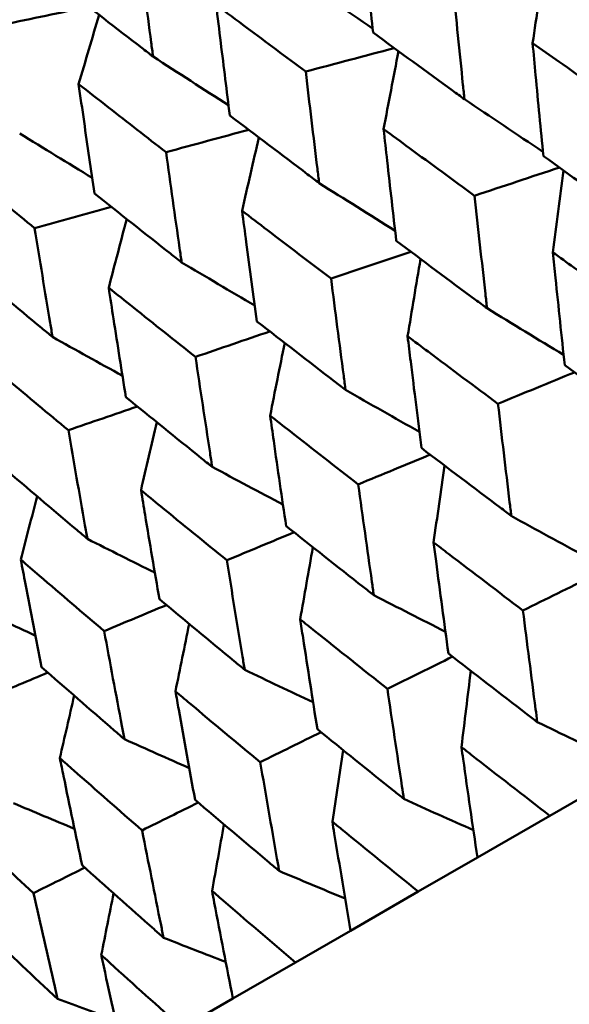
# Model space of a CAD drawing. Header units: millimetres. Extents: x 563 to 2732, y 83 to 2094.
# Tile 28 of 74: x 972 to 975, y 150 to 156. Entities that reach past the tile are written whole.
import ezdxf

# ---------------------------------------------------------------- set-up
doc = ezdxf.new("R2010")
doc.units = ezdxf.units.MM
doc.header["$LTSCALE"] = 10
doc.layers.add('Widoczne (ISO)', color=7, linetype='Continuous', lineweight=50)

msp = doc.modelspace()

# ---------------------------------------------------------------- linework, layer by layer
at = {"layer": 'Widoczne (ISO)'}
for p, q in [((975.4068, 151.3649), (975.0439, 151.1553)), ((974.6264, 150.9143), (975.0439, 151.1553)), ((974.6264, 150.9143), (974.2856, 150.7175)), ((973.8952, 150.4921), (974.2856, 150.7175)), ((973.8952, 150.4921), (973.5778, 150.3089)), ((973.216, 150.1), (973.5778, 150.3089)), ((973.216, 150.1), (972.9233, 149.931))]:
    msp.add_line(p, q, dxfattribs=at)
msp.add_circle((1001.597, 132.9621), 50, dxfattribs=at)
for points, knots in [([(973.9578, 156.3183), (973.9653, 156.2444), (973.9728, 156.1707), (973.995, 155.9555), (974.0098, 155.8143), (974.0248, 155.6732)], [0.03825175, 0.03825175, 0.03825175, 0.03825175, 0.06160817, 0.06160817, 0.10638617, 0.10638617, 0.10638617, 0.10638617]), ([(972.7555, 155.5352), (972.7519, 155.5622), (972.7483, 155.5891), (972.7202, 155.8009), (972.6961, 155.9859), (972.6724, 156.1711)], [0.07597559, 0.07597559, 0.07597559, 0.07597559, 0.08464777, 0.08464777, 0.14401425, 0.14401425, 0.14401425, 0.14401425]), ([(975.9851, 155.3996), (975.7437, 155.5663), (975.5033, 155.7335), (975.1807, 155.9593), (975.0976, 156.0175), (975.0147, 156.0759)], [0.3692784, 0.3692784, 0.3692784, 0.3692784, 0.4608442, 0.4608442, 0.492629, 0.492629, 0.492629, 0.492629]), ([(974.5518, 155.2894), (974.5489, 155.3173), (974.5461, 155.3451), (974.5238, 155.5616), (974.5047, 155.7504), (974.486, 155.9395)], [0.07138254, 0.07138254, 0.07138254, 0.07138254, 0.08018544, 0.08018544, 0.13983561, 0.13983561, 0.13983561, 0.13983561]), ([(972.2496, 155.927), (972.3962, 155.8128), (972.5432, 155.6989), (972.7122, 155.5685), (972.7339, 155.5518), (972.7555, 155.5352)], [0.02530969, 0.02530969, 0.02530969, 0.02530969, 0.08465152, 0.08465152, 0.09334823, 0.09334823, 0.09334823, 0.09334823]), ([(973.6361, 155.4487), (973.5226, 155.533), (973.4093, 155.6173), (973.2372, 155.7459), (973.1783, 155.7901), (973.1194, 155.8342)], [0.01681985, 0.01681985, 0.01681985, 0.01681985, 0.06159108, 0.06159108, 0.08495433, 0.08495433, 0.08495433, 0.08495433]), ([(973.1194, 155.8342), (973.1282, 155.7612), (973.1371, 155.6882), (973.1632, 155.4753), (973.1806, 155.3356), (973.1982, 155.1959)], [0.03825175, 0.03825175, 0.03825175, 0.03825175, 0.06160817, 0.06160817, 0.10638617, 0.10638617, 0.10638617, 0.10638617]), ([(974.0248, 155.6732), (974.1774, 155.5615), (974.3304, 155.45), (974.5064, 155.3223), (974.5291, 155.3059), (974.5518, 155.2894)], [0.02053386, 0.02053386, 0.02053386, 0.02053386, 0.08016461, 0.08016461, 0.08898694, 0.08898694, 0.08898694, 0.08898694]), ([(975.4816, 155.2353), (975.3533, 155.3252), (975.2253, 155.4153), (975.0467, 155.5414), (974.9958, 155.5773), (974.945, 155.6132)], [0.01259731, 0.01259731, 0.01259731, 0.01259731, 0.06159863, 0.06159863, 0.08110666, 0.08110666, 0.08110666, 0.08110666]), ([(974.945, 155.6132), (974.9508, 155.5513), (974.9566, 155.4894), (974.977, 155.272), (974.9918, 155.1166), (975.007, 154.9613)], [0.04208868, 0.04208868, 0.04208868, 0.04208868, 0.06158988, 0.06158988, 0.11059803, 0.11059803, 0.11059803, 0.11059803]), ([(973.7134, 154.8054), (973.71, 154.8329), (973.7067, 154.8605), (973.6805, 155.0747), (973.6581, 155.2616), (973.6361, 155.4487)], [0.07138254, 0.07138254, 0.07138254, 0.07138254, 0.08018544, 0.08018544, 0.13983561, 0.13983561, 0.13983561, 0.13983561]), ([(972.8304, 154.9836), (972.7196, 155.0694), (972.6091, 155.1553), (972.4412, 155.2863), (972.3837, 155.3313), (972.3262, 155.3763)], [0.01681985, 0.01681985, 0.01681985, 0.01681985, 0.06159108, 0.06159108, 0.08495433, 0.08495433, 0.08495433, 0.08495433]), ([(972.3262, 155.3763), (972.3365, 155.3041), (972.3468, 155.2319), (972.3771, 155.0214), (972.3973, 154.8833), (972.4177, 154.7453)], [0.03825175, 0.03825175, 0.03825175, 0.03825175, 0.06160817, 0.06160817, 0.10638617, 0.10638617, 0.10638617, 0.10638617]), ([(973.1982, 155.1959), (973.3473, 155.0822), (973.4969, 154.9688), (973.669, 154.8389), (973.6912, 154.8221), (973.7134, 154.8054)], [0.02053386, 0.02053386, 0.02053386, 0.02053386, 0.08016461, 0.08016461, 0.08898694, 0.08898694, 0.08898694, 0.08898694]), ([(974.6106, 154.7325), (974.485, 154.8239), (974.3596, 154.9155), (974.1848, 155.0437), (974.135, 155.0803), (974.0853, 155.1168)], [0.01259731, 0.01259731, 0.01259731, 0.01259731, 0.06159863, 0.06159863, 0.08110666, 0.08110666, 0.08110666, 0.08110666]), ([(974.0853, 155.1168), (974.0921, 155.0555), (974.0989, 154.9942), (974.1231, 154.779), (974.1407, 154.6252), (974.1586, 154.4715)], [0.04208868, 0.04208868, 0.04208868, 0.04208868, 0.06158988, 0.06158988, 0.11059803, 0.11059803, 0.11059803, 0.11059803]), ([(972.9202, 154.3474), (972.9163, 154.3747), (972.9124, 154.4019), (972.8821, 154.6137), (972.856, 154.7985), (972.8304, 154.9836)], [0.07138254, 0.07138254, 0.07138254, 0.07138254, 0.08018544, 0.08018544, 0.13983561, 0.13983561, 0.13983561, 0.13983561]), ([(972.0723, 154.5459), (971.9644, 154.6334), (971.8567, 154.721), (971.6933, 154.8545), (971.6373, 154.9003), (971.5814, 154.9462)], [0.01681985, 0.01681985, 0.01681985, 0.01681985, 0.06159108, 0.06159108, 0.08495433, 0.08495433, 0.08495433, 0.08495433]), ([(975.007, 154.9613), (975.1622, 154.85), (975.3177, 154.7389), (975.4964, 154.6119), (975.5191, 154.5957), (975.5418, 154.5796)], [0.01556037, 0.01556037, 0.01556037, 0.01556037, 0.07555527, 0.07555527, 0.08428623, 0.08428623, 0.08428623, 0.08428623]), ([(972.4177, 154.7453), (972.5631, 154.6295), (972.709, 154.5139), (972.8769, 154.3815), (972.8986, 154.3645), (972.9202, 154.3474)], [0.02053386, 0.02053386, 0.02053386, 0.02053386, 0.08016461, 0.08016461, 0.08898694, 0.08898694, 0.08898694, 0.08898694]), ([(974.682, 154.0832), (974.679, 154.1106), (974.6759, 154.138), (974.6517, 154.3542), (974.631, 154.5433), (974.6106, 154.7325)], [0.06686277, 0.06686277, 0.06686277, 0.06686277, 0.07557848, 0.07557848, 0.13558897, 0.13558897, 0.13558897, 0.13558897]), ([(973.7824, 154.2543), (973.6596, 154.3474), (973.5371, 154.4406), (973.3662, 154.5712), (973.3176, 154.6084), (973.2691, 154.6456)], [0.01259731, 0.01259731, 0.01259731, 0.01259731, 0.06159863, 0.06159863, 0.08110666, 0.08110666, 0.08110666, 0.08110666]), ([(973.2691, 154.6456), (973.277, 154.585), (973.2851, 154.5243), (973.3134, 154.3115), (973.3339, 154.1593), (973.3547, 154.0074)], [0.04208868, 0.04208868, 0.04208868, 0.04208868, 0.06158988, 0.06158988, 0.11059803, 0.11059803, 0.11059803, 0.11059803]), ([(972.1754, 153.9174), (972.1709, 153.9443), (972.1664, 153.9712), (972.1316, 154.1804), (972.1017, 154.363), (972.0723, 154.5459)], [0.07138254, 0.07138254, 0.07138254, 0.07138254, 0.08018544, 0.08018544, 0.13983561, 0.13983561, 0.13983561, 0.13983561]), ([(974.1586, 154.4715), (974.3104, 154.3582), (974.4627, 154.2452), (974.6376, 154.116), (974.6598, 154.0996), (974.682, 154.0832)], [0.01556037, 0.01556037, 0.01556037, 0.01556037, 0.07555527, 0.07555527, 0.08428623, 0.08428623, 0.08428623, 0.08428623]), ([(975.5952, 154.0229), (975.4574, 154.1213), (975.3199, 154.2198), (975.1426, 154.3474), (975.1024, 154.3763), (975.0623, 154.4053)], [0.00838421, 0.00838421, 0.00838421, 0.00838421, 0.06155515, 0.06155515, 0.07712864, 0.07712864, 0.07712864, 0.07712864]), ([(975.0623, 154.4053), (975.0673, 154.3561), (975.0723, 154.3069), (975.0946, 154.0898), (975.1122, 153.922), (975.13, 153.7544)], [0.04598621, 0.04598621, 0.04598621, 0.04598621, 0.06155279, 0.06155279, 0.11473062, 0.11473062, 0.11473062, 0.11473062]), ([(971.6863, 154.323), (971.8278, 154.2049), (971.9697, 154.0871), (972.1332, 153.9522), (972.1543, 153.9348), (972.1754, 153.9174)], [0.02053386, 0.02053386, 0.02053386, 0.02053386, 0.08016461, 0.08016461, 0.08898694, 0.08898694, 0.08898694, 0.08898694]), ([(973.8658, 153.612), (973.8622, 153.6391), (973.8587, 153.6662), (973.8304, 153.8801), (973.8062, 154.0671), (973.7824, 154.2543)], [0.06686277, 0.06686277, 0.06686277, 0.06686277, 0.07557848, 0.07557848, 0.13558897, 0.13558897, 0.13558897, 0.13558897]), ([(973, 153.8026), (972.8803, 153.8975), (972.7609, 153.9925), (972.5944, 154.1255), (972.547, 154.1634), (972.4997, 154.2014)], [0.01259731, 0.01259731, 0.01259731, 0.01259731, 0.06159863, 0.06159863, 0.08110666, 0.08110666, 0.08110666, 0.08110666]), ([(972.4997, 154.2014), (972.5089, 154.1415), (972.5181, 154.0816), (972.5508, 153.8712), (972.5745, 153.7209), (972.5985, 153.5708)], [0.04208868, 0.04208868, 0.04208868, 0.04208868, 0.06158988, 0.06158988, 0.11059803, 0.11059803, 0.11059803, 0.11059803]), ([(973.3547, 154.0074), (973.5029, 153.892), (973.6516, 153.7769), (973.8224, 153.6454), (973.8441, 153.6287), (973.8658, 153.612)], [0.01556037, 0.01556037, 0.01556037, 0.01556037, 0.07555527, 0.07555527, 0.08428623, 0.08428623, 0.08428623, 0.08428623]), ([(974.7451, 153.5321), (974.6103, 153.6322), (974.4758, 153.7325), (974.3024, 153.8623), (974.2631, 153.8918), (974.2239, 153.9212)], [0.00838421, 0.00838421, 0.00838421, 0.00838421, 0.06155515, 0.06155515, 0.07712864, 0.07712864, 0.07712864, 0.07712864]), ([(974.2239, 153.9212), (974.2298, 153.8725), (974.2357, 153.8239), (974.262, 153.609), (974.2826, 153.443), (974.3036, 153.2772)], [0.04598621, 0.04598621, 0.04598621, 0.04598621, 0.06155279, 0.06155279, 0.11473062, 0.11473062, 0.11473062, 0.11473062]), ([(972.2667, 153.3793), (972.1503, 153.476), (972.0341, 153.5729), (971.8722, 153.7086), (971.8261, 153.7472), (971.7801, 153.7859)], [0.01259731, 0.01259731, 0.01259731, 0.01259731, 0.06159863, 0.06159863, 0.08110666, 0.08110666, 0.08110666, 0.08110666]), ([(973.0964, 153.1678), (973.0923, 153.1946), (973.0882, 153.2214), (973.0556, 153.4327), (973.0276, 153.6175), (973, 153.8026)], [0.06686277, 0.06686277, 0.06686277, 0.06686277, 0.07557848, 0.07557848, 0.13558897, 0.13558897, 0.13558897, 0.13558897]), ([(975.13, 153.7544), (975.2847, 153.6414), (975.4398, 153.5287), (975.617, 153.4006), (975.6387, 153.3848), (975.6605, 153.3691)], [0.01044349, 0.01044349, 0.01044349, 0.01044349, 0.07085106, 0.07085106, 0.07930241, 0.07930241, 0.07930241, 0.07930241]), ([(972.5985, 153.5708), (972.7428, 153.4532), (972.8877, 153.3359), (973.0541, 153.2018), (973.0753, 153.1848), (973.0964, 153.1678)], [0.01556037, 0.01556037, 0.01556037, 0.01556037, 0.07555527, 0.07555527, 0.08428623, 0.08428623, 0.08428623, 0.08428623]), ([(974.8221, 152.8851), (974.8189, 152.9115), (974.8157, 152.9379), (974.7897, 153.1533), (974.7672, 153.3426), (974.7451, 153.5321)], [0.06241522, 0.06241522, 0.06241522, 0.06241522, 0.0708546, 0.0708546, 0.13127416, 0.13127416, 0.13127416, 0.13127416]), ([(973.9394, 153.0669), (973.8078, 153.1689), (973.6765, 153.271), (973.5073, 153.4033), (973.469, 153.4333), (973.4307, 153.4633)], [0.00838421, 0.00838421, 0.00838421, 0.00838421, 0.06155515, 0.06155515, 0.07712864, 0.07712864, 0.07712864, 0.07712864]), ([(973.4307, 153.4633), (973.4376, 153.4151), (973.4444, 153.367), (973.4749, 153.1546), (973.4989, 152.9905), (973.5231, 152.8266)], [0.04598621, 0.04598621, 0.04598621, 0.04598621, 0.06155279, 0.06155279, 0.11473062, 0.11473062, 0.11473062, 0.11473062]), ([(972.3769, 152.7523), (972.3721, 152.7788), (972.3674, 152.8052), (972.3303, 153.0139), (972.2983, 153.1965), (972.2667, 153.3793)], [0.06686277, 0.06686277, 0.06686277, 0.06686277, 0.07557848, 0.07557848, 0.13558897, 0.13558897, 0.13558897, 0.13558897]), ([(974.3036, 153.2772), (974.4547, 153.1622), (974.6063, 153.0475), (974.7796, 152.9171), (974.8008, 152.9011), (974.8221, 152.8851)], [0.01044349, 0.01044349, 0.01044349, 0.01044349, 0.07085106, 0.07085106, 0.07930241, 0.07930241, 0.07930241, 0.07930241]), ([(971.8928, 153.1634), (972.0331, 153.0434), (972.1739, 152.9238), (972.3357, 152.787), (972.3563, 152.7697), (972.3769, 152.7523)], [0.01556037, 0.01556037, 0.01556037, 0.01556037, 0.07555527, 0.07555527, 0.08428623, 0.08428623, 0.08428623, 0.08428623]), ([(974.0289, 152.4271), (974.0252, 152.4532), (974.0215, 152.4793), (973.9912, 152.6923), (973.9651, 152.8795), (973.9394, 153.0669)], [0.06241522, 0.06241522, 0.06241522, 0.06241522, 0.0708546, 0.0708546, 0.13127416, 0.13127416, 0.13127416, 0.13127416]), ([(973.1812, 152.6292), (973.053, 152.7331), (972.9252, 152.8372), (972.7604, 152.972), (972.7231, 153.0026), (972.6859, 153.0332)], [0.00838421, 0.00838421, 0.00838421, 0.00838421, 0.06155515, 0.06155515, 0.07712864, 0.07712864, 0.07712864, 0.07712864]), ([(972.6859, 153.0332), (972.6937, 152.9857), (972.7016, 152.9381), (972.7366, 152.7284), (972.7641, 152.5663), (972.7919, 152.4044)], [0.04598621, 0.04598621, 0.04598621, 0.04598621, 0.06155279, 0.06155279, 0.11473062, 0.11473062, 0.11473062, 0.11473062]), ([(973.5231, 152.8266), (973.6705, 152.7095), (973.8183, 152.5926), (973.9874, 152.4597), (974.0082, 152.4434), (974.0289, 152.4271)], [0.01044349, 0.01044349, 0.01044349, 0.01044349, 0.07085106, 0.07085106, 0.07930241, 0.07930241, 0.07930241, 0.07930241]), ([(974.3737, 152.7324), (974.3784, 152.6965), (974.3831, 152.6606), (974.4114, 152.4466), (974.4353, 152.2687), (974.4595, 152.0911)], [0.04993807, 0.04993807, 0.04993807, 0.04993807, 0.0614821, 0.0614821, 0.11877783, 0.11877783, 0.11877783, 0.11877783]), ([(974.8895, 152.3394), (974.746, 152.4481), (974.6028, 152.5571), (974.4312, 152.6883), (974.4024, 152.7103), (974.3737, 152.7324)], [0.00418374, 0.00418374, 0.00418374, 0.00418374, 0.06147247, 0.06147247, 0.07302352, 0.07302352, 0.07302352, 0.07302352]), ([(972.4734, 152.2206), (972.3489, 152.3266), (972.2247, 152.4328), (972.0647, 152.5704), (972.0285, 152.6016), (971.9923, 152.6328)], [0.00838421, 0.00838421, 0.00838421, 0.00838421, 0.06155515, 0.06155515, 0.07712864, 0.07712864, 0.07712864, 0.07712864]), ([(971.9923, 152.6328), (972.0012, 152.5859), (972.0102, 152.5389), (972.0499, 152.3319), (972.0811, 152.172), (972.1126, 152.0123)], [0.04598621, 0.04598621, 0.04598621, 0.04598621, 0.06155279, 0.06155279, 0.11473062, 0.11473062, 0.11473062, 0.11473062]), ([(973.2841, 151.9971), (973.2798, 152.0229), (973.2755, 152.0486), (973.2408, 152.2591), (973.2108, 152.444), (973.1812, 152.6292)], [0.06241522, 0.06241522, 0.06241522, 0.06241522, 0.0708546, 0.0708546, 0.13127416, 0.13127416, 0.13127416, 0.13127416]), ([(972.7919, 152.4044), (972.9352, 152.285), (973.0791, 152.1658), (973.2436, 152.0303), (973.2639, 152.0137), (973.2841, 151.9971)], [0.01044349, 0.01044349, 0.01044349, 0.01044349, 0.07085106, 0.07085106, 0.07930241, 0.07930241, 0.07930241, 0.07930241]), ([(974.972, 151.696), (974.9688, 151.721), (974.9655, 151.7459), (974.9376, 151.9601), (974.9134, 152.1496), (974.8895, 152.3394)], [0.05804162, 0.05804162, 0.05804162, 0.05804162, 0.06605559, 0.06605559, 0.12689392, 0.12689392, 0.12689392, 0.12689392]), ([(973.6043, 152.2881), (973.6097, 152.2527), (973.6152, 152.2172), (973.6478, 152.0058), (973.6754, 151.83), (973.7033, 151.6545)], [0.04993807, 0.04993807, 0.04993807, 0.04993807, 0.0614821, 0.0614821, 0.11877783, 0.11877783, 0.11877783, 0.11877783]), ([(974.1071, 151.8877), (973.9671, 151.9985), (973.8276, 152.1095), (973.6604, 152.2432), (973.6323, 152.2657), (973.6043, 152.2881)], [0.00418374, 0.00418374, 0.00418374, 0.00418374, 0.06147247, 0.06147247, 0.07302352, 0.07302352, 0.07302352, 0.07302352]), ([(972.5905, 151.5966), (972.5856, 151.6221), (972.5808, 151.6475), (972.5413, 151.8552), (972.5071, 152.0378), (972.4734, 152.2206)], [0.06241522, 0.06241522, 0.06241522, 0.06241522, 0.0708546, 0.0708546, 0.13127416, 0.13127416, 0.13127416, 0.13127416]), ([(974.4595, 152.0911), (974.6099, 151.9744), (974.7608, 151.858), (974.9321, 151.7267), (974.952, 151.7113), (974.972, 151.696)], [0.00523804, 0.00523804, 0.00523804, 0.00523804, 0.06606705, 0.06606705, 0.07409033, 0.07409033, 0.07409033, 0.07409033]), ([(972.1126, 152.0123), (972.2518, 151.8904), (972.3914, 151.7688), (972.5512, 151.6306), (972.5709, 151.6136), (972.5905, 151.5966)], [0.01044349, 0.01044349, 0.01044349, 0.01044349, 0.07085106, 0.07085106, 0.07930241, 0.07930241, 0.07930241, 0.07930241]), ([(972.8847, 151.8727), (972.8909, 151.8377), (972.8972, 151.8027), (972.9344, 151.5939), (972.9659, 151.4204), (972.9978, 151.2472)], [0.04993807, 0.04993807, 0.04993807, 0.04993807, 0.0614821, 0.0614821, 0.11877783, 0.11877783, 0.11877783, 0.11877783]), ([(973.3738, 151.4643), (973.2376, 151.5772), (973.1018, 151.6905), (972.9392, 151.8269), (972.912, 151.8498), (972.8847, 151.8727)], [0.00418374, 0.00418374, 0.00418374, 0.00418374, 0.06147247, 0.06147247, 0.07302352, 0.07302352, 0.07302352, 0.07302352]), ([(974.2026, 151.2518), (974.1988, 151.2765), (974.1951, 151.3011), (974.1628, 151.5128), (974.1348, 151.7001), (974.1071, 151.8877)], [0.05804162, 0.05804162, 0.05804162, 0.05804162, 0.06605559, 0.06605559, 0.12689392, 0.12689392, 0.12689392, 0.12689392]), ([(973.7033, 151.6545), (973.8498, 151.5356), (973.9968, 151.4169), (974.1637, 151.283), (974.1831, 151.2674), (974.2026, 151.2518)], [0.00523804, 0.00523804, 0.00523804, 0.00523804, 0.06606705, 0.06606705, 0.07409033, 0.07409033, 0.07409033, 0.07409033]), ([(975.0439, 151.1553), (974.8919, 151.2727), (974.7405, 151.3904), (974.5712, 151.5227), (974.5529, 151.537), (974.5346, 151.5513)], [0, 0, 0, 0, 0.06135239, 0.06135239, 0.06879633, 0.06879633, 0.06879633, 0.06879633]), ([(974.5346, 151.5513), (974.5378, 151.5283), (974.5411, 151.5054), (974.5713, 151.2927), (974.5986, 151.1034), (974.6264, 150.9143)], [0.05393723, 0.05393723, 0.05393723, 0.05393723, 0.06137399, 0.06137399, 0.12273355, 0.12273355, 0.12273355, 0.12273355]), ([(972.2178, 151.4877), (972.2248, 151.4531), (972.2319, 151.4186), (972.2741, 151.2126), (972.3096, 151.0415), (972.3456, 150.8706)], [0.04993807, 0.04993807, 0.04993807, 0.04993807, 0.0614821, 0.0614821, 0.11877783, 0.11877783, 0.11877783, 0.11877783]), ([(972.6923, 151.0708), (972.5601, 151.1861), (972.4284, 151.3017), (972.2707, 151.4409), (972.2442, 151.4643), (972.2178, 151.4877)], [0.00418374, 0.00418374, 0.00418374, 0.00418374, 0.06147247, 0.06147247, 0.07302352, 0.07302352, 0.07302352, 0.07302352]), ([(973.483, 150.8364), (973.4787, 150.8607), (973.4744, 150.885), (973.4376, 151.094), (973.4054, 151.279), (973.3738, 151.4643)], [0.05804162, 0.05804162, 0.05804162, 0.05804162, 0.06605559, 0.06605559, 0.12689392, 0.12689392, 0.12689392, 0.12689392]), ([(972.9978, 151.2472), (973.1401, 151.1258), (973.2829, 151.0048), (973.4452, 150.8682), (973.4641, 150.8523), (973.483, 150.8364)], [0.00523804, 0.00523804, 0.00523804, 0.00523804, 0.06606705, 0.06606705, 0.07409033, 0.07409033, 0.07409033, 0.07409033]), ([(972.0655, 150.7089), (971.9375, 150.8266), (971.81, 150.9447), (971.6574, 151.0868), (971.6318, 151.1107), (971.6062, 151.1346)], [0.00418374, 0.00418374, 0.00418374, 0.00418374, 0.06147247, 0.06147247, 0.07302352, 0.07302352, 0.07302352, 0.07302352]), ([(974.2856, 150.7175), (974.1376, 150.8372), (973.9901, 150.9572), (973.8254, 151.0921), (973.8075, 151.1067), (973.7897, 151.1213)], [0, 0, 0, 0, 0.06135239, 0.06135239, 0.06879633, 0.06879633, 0.06879633, 0.06879633]), ([(973.7897, 151.1213), (973.7935, 151.0986), (973.7972, 151.0759), (973.8319, 150.8659), (973.8633, 150.6789), (973.8952, 150.4921)], [0.05393723, 0.05393723, 0.05393723, 0.05393723, 0.06137399, 0.06137399, 0.12273355, 0.12273355, 0.12273355, 0.12273355]), ([(972.8161, 150.4513), (972.8113, 150.4753), (972.8064, 150.4993), (972.7647, 150.7055), (972.7283, 150.888), (972.6923, 151.0708)], [0.05804162, 0.05804162, 0.05804162, 0.05804162, 0.06605559, 0.06605559, 0.12689392, 0.12689392, 0.12689392, 0.12689392]), ([(972.3456, 150.8706), (972.4835, 150.7468), (972.622, 150.6232), (972.7794, 150.4838), (972.7978, 150.4676), (972.8161, 150.4513)], [0.00523804, 0.00523804, 0.00523804, 0.00523804, 0.06606705, 0.06606705, 0.07409033, 0.07409033, 0.07409033, 0.07409033]), ([(972.2045, 150.0982), (972.1991, 150.1219), (972.1936, 150.1455), (972.1468, 150.3488), (972.1059, 150.5287), (972.0655, 150.7089)], [0.05804162, 0.05804162, 0.05804162, 0.05804162, 0.06605559, 0.06605559, 0.12689392, 0.12689392, 0.12689392, 0.12689392]), ([(973.5778, 150.3089), (973.434, 150.431), (973.2908, 150.5534), (973.1307, 150.691), (973.1134, 150.7059), (973.0961, 150.7208)], [0, 0, 0, 0, 0.06135239, 0.06135239, 0.06879633, 0.06879633, 0.06879633, 0.06879633]), ([(973.0961, 150.7208), (973.1004, 150.6984), (973.1046, 150.676), (973.1441, 150.4688), (973.1798, 150.2842), (973.216, 150.1)], [0.05393723, 0.05393723, 0.05393723, 0.05393723, 0.06137399, 0.06137399, 0.12273355, 0.12273355, 0.12273355, 0.12273355]), ([(971.7494, 150.5264), (971.8828, 150.3999), (972.0168, 150.2738), (972.169, 150.1314), (972.1868, 150.1148), (972.2045, 150.0982)], [0.00523804, 0.00523804, 0.00523804, 0.00523804, 0.06606705, 0.06606705, 0.07409033, 0.07409033, 0.07409033, 0.07409033]), ([(972.9233, 149.931), (972.784, 150.0557), (972.6451, 150.1806), (972.4901, 150.3212), (972.4733, 150.3364), (972.4566, 150.3516)], [0, 0, 0, 0, 0.06135239, 0.06135239, 0.06879633, 0.06879633, 0.06879633, 0.06879633]), ([(972.4566, 150.3516), (972.4614, 150.3295), (972.4662, 150.3074), (972.5106, 150.103), (972.5508, 149.9211), (972.5915, 149.7395)], [0.05393723, 0.05393723, 0.05393723, 0.05393723, 0.06137399, 0.06137399, 0.12273355, 0.12273355, 0.12273355, 0.12273355])]:
    msp.add_open_spline(points, degree=3, knots=knots, dxfattribs=at)
for points in [[(974.945, 155.6132), (974.9681, 155.7676), (974.9913, 155.9218), (975.0147, 156.0759)], [(973.5717, 156.0064), (973.7218, 155.9028), (973.872, 155.7997), (974.0223, 155.6969)], [(972.3841, 155.8224), (972.2195, 155.7881), (972.0548, 155.7538), (971.8902, 155.7195)], [(972.3262, 155.3763), (972.3654, 155.5096), (972.4046, 155.6428), (972.444, 155.7759)], [(972.7555, 155.5352), (972.9005, 155.441), (973.0457, 155.3473), (973.1909, 155.2538)], [(974.1468, 155.584), (973.9765, 155.5389), (973.8063, 155.4938), (973.6361, 155.4487)], [(974.0853, 155.1168), (974.1138, 155.2667), (974.1425, 155.4164), (974.1713, 155.5661)], [(974.5518, 155.2894), (974.7027, 155.1877), (974.8536, 155.0864), (975.0046, 154.9855)], [(971.9861, 155.091), (972.1254, 155.0056), (972.2648, 154.9205), (972.4043, 154.8358)], [(973.3076, 155.1126), (973.1486, 155.0696), (972.9895, 155.0266), (972.8304, 154.9836)], [(973.2691, 154.6456), (973.3011, 154.7867), (973.3333, 154.9276), (973.3657, 155.0685)], [(975.0995, 154.895), (974.9366, 154.8408), (974.7736, 154.7867), (974.6106, 154.7325)], [(975.0623, 154.4053), (975.0825, 154.5629), (975.1028, 154.7205), (975.1233, 154.878)], [(973.7134, 154.8054), (973.8595, 154.7133), (974.0056, 154.6216), (974.1518, 154.5302)], [(972.5154, 154.6676), (972.3677, 154.627), (972.22, 154.5865), (972.0723, 154.5459)], [(972.4997, 154.2014), (972.5341, 154.3336), (972.5687, 154.4657), (972.6034, 154.5977)], [(974.242, 154.4094), (974.0888, 154.3577), (973.9356, 154.306), (973.7824, 154.2543)], [(972.9202, 154.3474), (973.0608, 154.2642), (973.2015, 154.1813), (973.3422, 154.0987)], [(974.2239, 153.9212), (974.2486, 154.0701), (974.2734, 154.2188), (974.2983, 154.3675)], [(974.682, 154.0832), (974.8292, 153.9931), (974.9764, 153.9034), (975.1237, 153.8141)], [(973.4295, 153.9492), (973.2864, 153.9004), (973.1432, 153.8515), (973, 153.8026)], [(972.1754, 153.9174), (972.3098, 153.8424), (972.4444, 153.7677), (972.579, 153.6932)], [(973.4307, 153.4633), (973.4587, 153.6032), (973.4868, 153.7431), (973.515, 153.8829)], [(975.1865, 153.7132), (975.0394, 153.6528), (974.8922, 153.5925), (974.7451, 153.5321)], [(973.8658, 153.612), (974.0078, 153.5309), (974.1498, 153.4502), (974.2919, 153.3698)], [(972.6652, 153.5165), (972.5324, 153.4707), (972.3996, 153.425), (972.2667, 153.3793)], [(972.6859, 153.0332), (972.716, 153.1642), (972.7463, 153.2951), (972.7767, 153.4259)], [(974.3544, 153.2385), (974.2161, 153.1813), (974.0777, 153.1241), (973.9394, 153.0669)], [(973.0964, 153.1678), (973.2325, 153.095), (973.3687, 153.0225), (973.5049, 152.9504)], [(974.3737, 152.7324), (974.3948, 152.8802), (974.4161, 153.0279), (974.4375, 153.1755)], [(971.9923, 152.6328), (972.0237, 152.7545), (972.0552, 152.8763), (972.0868, 152.9979)], [(974.8221, 152.8851), (974.9655, 152.8063), (975.109, 152.7278), (975.2525, 152.6496)], [(972.3769, 152.7523), (972.5064, 152.6872), (972.636, 152.6223), (972.7656, 152.5577)], [(973.5688, 152.7904), (973.4396, 152.7366), (973.3104, 152.6829), (973.1812, 152.6292)], [(973.6043, 152.2881), (973.6285, 152.4269), (973.6528, 152.5657), (973.6773, 152.7043)], [(975.2893, 152.5359), (975.156, 152.4704), (975.0228, 152.4049), (974.8895, 152.3394)], [(974.0289, 152.4271), (974.1667, 152.3567), (974.3046, 152.2866), (974.4424, 152.2167)], [(971.71, 152.3673), (971.8322, 152.3092), (971.9546, 152.2514), (972.077, 152.1938)], [(972.8325, 152.3706), (972.7128, 152.3206), (972.5931, 152.2706), (972.4734, 152.2206)], [(972.8847, 151.8727), (972.911, 152.0023), (972.9374, 152.1319), (972.9639, 152.2614)], [(974.4829, 152.073), (974.3576, 152.0112), (974.2324, 151.9495), (974.1071, 151.8877)], [(972.1485, 151.9808), (972.0387, 151.9348), (971.9288, 151.8888), (971.819, 151.8427)], [(973.2841, 151.9971), (973.4156, 151.9343), (973.5471, 151.8718), (973.6787, 151.8096)], [(974.5346, 151.5513), (974.5524, 151.698), (974.5704, 151.8446), (974.5886, 151.9912)], [(972.2178, 151.4877), (972.2452, 151.6079), (972.2728, 151.7281), (972.3004, 151.8482)], [(974.972, 151.696), (975.1116, 151.6281), (975.2512, 151.5604), (975.3908, 151.493)], [(973.7243, 151.6376), (973.6074, 151.5798), (973.4906, 151.522), (973.3738, 151.4643)], [(972.5905, 151.5966), (972.715, 151.5409), (972.8396, 151.4854), (972.9643, 151.4301)], [(973.7897, 151.1213), (973.8104, 151.2589), (973.8313, 151.3964), (973.8523, 151.5338)], [(971.9509, 151.2274), (972.0678, 151.1781), (972.1847, 151.1291), (972.3017, 151.0802)], [(973.0164, 151.2313), (972.9084, 151.1778), (972.8003, 151.1243), (972.6923, 151.0708)], [(974.2026, 151.2518), (974.3362, 151.1916), (974.4698, 151.1316), (974.6034, 151.0719)], [(973.0961, 150.7208), (973.1188, 150.8491), (973.1416, 150.9772), (973.1645, 151.1053)], [(972.362, 150.8559), (972.2632, 150.8069), (972.1643, 150.7579), (972.0655, 150.7089)], [(973.483, 150.8364), (973.6099, 150.7832), (973.7368, 150.7302), (973.8637, 150.6774)], [(972.4566, 150.3516), (972.4803, 150.4702), (972.5042, 150.5887), (972.5281, 150.7072)], [(972.8161, 150.4513), (972.9356, 150.4045), (973.0552, 150.3579), (973.1747, 150.3114)], [(972.2045, 150.0982), (972.316, 150.0572), (972.4274, 150.0164), (972.5389, 149.9757)]]:
    msp.add_open_spline(points, degree=3, dxfattribs=at)

doc.saveas('drawing.dxf')
